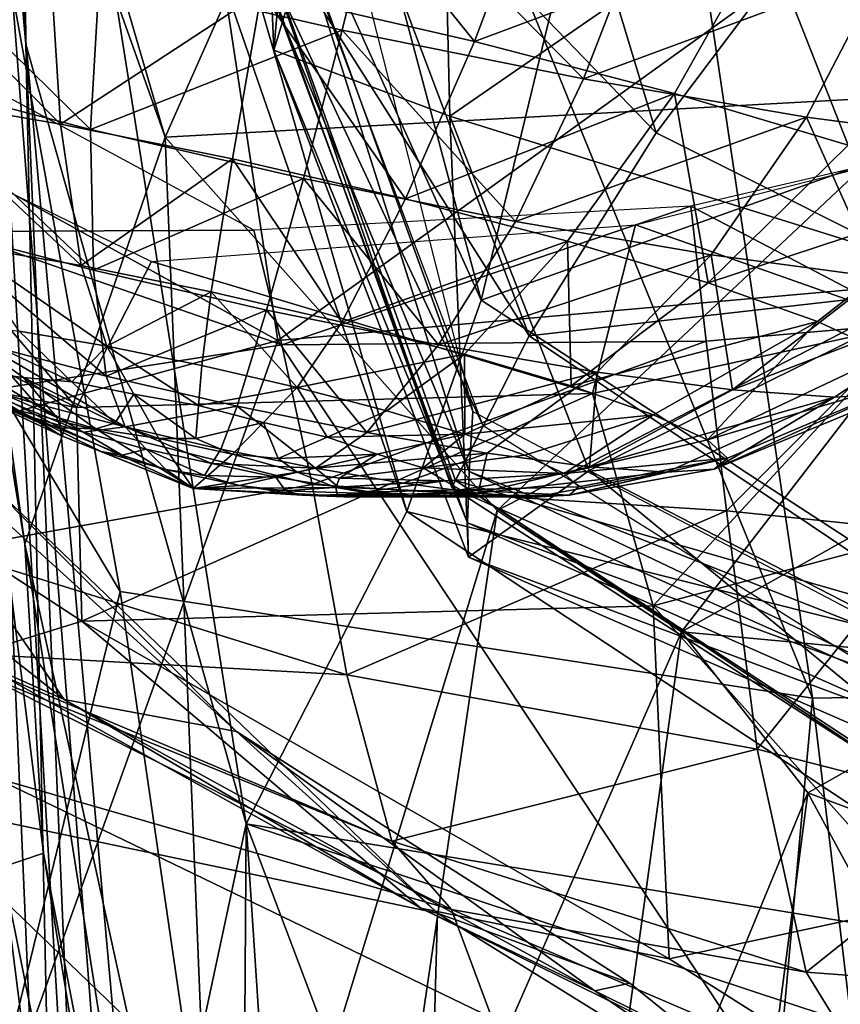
# Model space of a CAD drawing. Extents: x -76 to 76, y -20 to 79.
# Tile 43 of 175: x -0.807 to -0.645, y -16.235 to -16.04. Entities that reach past the tile are written whole.
import ezdxf

# ---------------------------------------------------------------- set-up
doc = ezdxf.new("R2010")
doc.units = 0

msp = doc.modelspace()

# ---------------------------------------------------------------- linework, layer by layer
for points in [[(-0.7469, -15.52391, 24.8726), (-0.51599, -15.39267, 24.76285), (-0.45873, -16.17086, 24.81964)], [(-0.7469, -15.52391, 24.8726), (-0.65011, -16.17427, 24.89931), (-0.88899, -15.58841, 24.98582)], [(-0.65011, -16.17427, 24.89931), (-0.7469, -15.52391, 24.8726), (-0.45873, -16.17086, 24.81964)], [(-0.78727, -16.15314, 25.00206), (-0.9032, -15.95912, 25.34684), (-0.88899, -15.58841, 24.98582)], [(-0.65011, -16.17427, 24.89931), (-0.78727, -16.15314, 25.00206), (-0.88899, -15.58841, 24.98582)], [(-0.85469, -15.84878, 26.23594), (-0.85186, -15.8121, 26.14213), (-0.7784, -16.06312, 26.12212)], [(-0.73015, -15.95437, 26.12617), (-0.7784, -16.06312, 26.12212), (-0.85186, -15.8121, 26.14213)], [(-0.93668, -16.00347, 27.45936), (-0.75604, -16.10341, 27.49942), (-0.79844, -15.82302, 27.59693)], [(-0.79844, -15.82302, 27.59693), (-0.75604, -16.10341, 27.49942), (-0.52668, -15.93844, 27.5619)], [(-0.85469, -15.84878, 26.23594), (-0.80619, -16.14378, 26.23448), (-0.84319, -15.87815, 26.32511)], [(-0.80619, -16.14378, 26.23448), (-0.85469, -15.84878, 26.23594), (-0.7784, -16.06312, 26.12212)], [(-0.806, -16.0447, 25.60252), (-0.81706, -15.87086, 25.63792), (-0.82043, -15.88359, 25.47896)], [(-0.81706, -15.87086, 25.63792), (-0.806, -16.0447, 25.60252), (-0.8071, -15.91585, 25.70599)], [(-0.84319, -15.87815, 26.32511), (-0.80246, -16.20494, 26.32857), (-0.81066, -16.2077, 26.34545)], [(-0.80619, -16.14378, 26.23448), (-0.80246, -16.20494, 26.32857), (-0.84319, -15.87815, 26.32511)], [(-0.84708, -15.88981, 25.65094), (-0.77123, -16.72078, 25.58959), (-0.82043, -15.88359, 25.47896)], [(-0.77123, -16.72078, 25.58959), (-0.73336, -16.85338, 25.43403), (-0.82043, -15.88359, 25.47896)], [(-0.74654, -16.83676, 25.42612), (-0.79851, -16.39516, 25.49855), (-0.82043, -15.88359, 25.47896)], [(-0.73336, -16.85338, 25.43403), (-0.74654, -16.83676, 25.42612), (-0.82043, -15.88359, 25.47896)], [(-0.806, -16.0447, 25.60252), (-0.82043, -15.88359, 25.47896), (-0.79851, -16.39516, 25.49855)], [(-0.77123, -16.72078, 25.58959), (-0.84708, -15.88981, 25.65094), (-0.82714, -16.58194, 25.75553)], [(-0.76431, -15.91364, 25.72457), (-0.79038, -15.92996, 25.74046), (-0.71579, -16.09542, 25.71151)], [(-0.76431, -15.91364, 25.72457), (-0.71579, -16.09542, 25.71151), (-0.69379, -16.0045, 25.65529)], [(-0.60473, -16.05605, 25.64913), (-0.6067, -15.91379, 25.58001), (-0.69379, -16.0045, 25.65529)], [(-0.79038, -15.92996, 25.74046), (-0.8071, -15.91585, 25.70599), (-0.73049, -16.13726, 25.7313)], [(-0.806, -16.0447, 25.60252), (-0.76235, -16.19915, 25.70991), (-0.8071, -15.91585, 25.70599)], [(-0.8071, -15.91585, 25.70599), (-0.76235, -16.19915, 25.70991), (-0.73049, -16.13726, 25.7313)], [(-0.75687, -16.04595, 25.80964), (-0.76192, -15.92379, 25.81217), (-0.75611, -16.03765, 25.74709)], [(-0.76192, -15.92379, 25.81217), (-0.75687, -16.04595, 25.80964), (-0.72481, -15.94108, 25.84599)], [(-0.79038, -15.92996, 25.74046), (-0.73049, -16.13726, 25.7313), (-0.71579, -16.09542, 25.71151)], [(-0.41378, -16.07314, 27.55335), (-0.52668, -15.93844, 27.5619), (-0.75604, -16.10341, 27.49942)], [(-0.75687, -16.04595, 25.80964), (-0.72195, -16.05897, 25.85171), (-0.72481, -15.94108, 25.84599)], [(-0.61451, -15.98479, 25.85337), (-0.72481, -15.94108, 25.84599), (-0.72195, -16.05897, 25.85171)], [(-0.62485, -16.05473, 26.11341), (-0.7784, -16.06312, 26.12212), (-0.73015, -15.95437, 26.12617)], [(-0.6185, -16.01476, 26.12802), (-0.62485, -16.05473, 26.11341), (-0.73015, -15.95437, 26.12617)], [(-0.9032, -15.95912, 25.34684), (-0.78727, -16.15314, 25.00206), (-0.84518, -16.39001, 25.38733)], [(-0.74734, -15.99357, 25.95254), (-0.7054, -15.98184, 25.93029), (-0.6811, -16.0623, 25.90592)], [(-0.7054, -15.98184, 25.93029), (-0.62962, -15.99396, 25.92022), (-0.6811, -16.0623, 25.90592)], [(-0.6182, -16.09139, 25.86284), (-0.61451, -15.98479, 25.85337), (-0.72195, -16.05897, 25.85171)], [(-0.74734, -15.99357, 25.95254), (-0.70626, -16.10249, 25.92105), (-0.76348, -16.01224, 26.00144)], [(-0.70626, -16.10249, 25.92105), (-0.74734, -15.99357, 25.95254), (-0.6811, -16.0623, 25.90592)], [(-0.62962, -15.99396, 25.92022), (-0.62023, -16.09272, 25.88235), (-0.6811, -16.0623, 25.90592)], [(-0.7528, -16.01944, 25.67486), (-0.74821, -15.99626, 25.59778), (-0.71744, -16.11751, 25.5867)], [(-0.75931, -16.03444, 26.75126), (-0.7528, -15.9999, 26.73161), (-0.71706, -16.04417, 26.75473)], [(-0.7528, -15.9999, 26.73161), (-0.70467, -16.01098, 26.73555), (-0.71706, -16.04417, 26.75473)], [(-0.93668, -16.00347, 27.45936), (-0.91387, -16.14631, 27.40606), (-0.75604, -16.10341, 27.49942)], [(-0.60473, -16.05605, 25.64913), (-0.69379, -16.0045, 25.65529), (-0.71579, -16.09542, 25.71151)], [(-0.74328, -16.04194, 27.10865), (-0.7356, -16.01089, 27.12797), (-0.79141, -16.03086, 27.1047)], [(-0.74328, -16.04194, 27.10865), (-0.69546, -16.05162, 27.09997), (-0.7356, -16.01089, 27.12797)], [(-0.69546, -16.05162, 27.09997), (-0.68377, -16.02138, 27.11855), (-0.7356, -16.01089, 27.12797)], [(-0.70467, -16.01098, 26.73555), (-0.65954, -16.02276, 26.75229), (-0.71706, -16.04417, 26.75473)], [(-0.76187, -16.02096, 26.09169), (-0.76348, -16.01224, 26.00144), (-0.72159, -16.13255, 26.08345)], [(-0.76348, -16.01224, 26.00144), (-0.72086, -16.13117, 25.98664), (-0.72159, -16.13255, 26.08345)], [(-0.70626, -16.10249, 25.92105), (-0.72086, -16.13117, 25.98664), (-0.76348, -16.01224, 26.00144)], [(-0.83055, -16.05519, 26.80063), (-0.84004, -16.01931, 26.77745), (-0.79911, -16.06056, 26.78557)], [(-0.84004, -16.01931, 26.77745), (-0.80127, -16.02595, 26.75889), (-0.79911, -16.06056, 26.78557)], [(-0.83653, -16.01908, 27.08797), (-0.8328, -16.05128, 27.06406), (-0.79319, -16.06161, 27.07876)], [(-0.79141, -16.03086, 27.1047), (-0.83653, -16.01908, 27.08797), (-0.79319, -16.06161, 27.07876)], [(-0.7528, -16.01944, 25.67486), (-0.71812, -16.12935, 25.6637), (-0.75611, -16.03765, 25.74709)], [(-0.71812, -16.12935, 25.6637), (-0.7528, -16.01944, 25.67486), (-0.71744, -16.11751, 25.5867)], [(-0.76187, -16.02096, 26.09169), (-0.72159, -16.13255, 26.08345), (-0.71539, -16.1203, 26.19588)], [(-0.75138, -16.02471, 26.2026), (-0.76187, -16.02096, 26.09169), (-0.71539, -16.1203, 26.19588)], [(-0.63589, -16.02957, 27.09563), (-0.68377, -16.02138, 27.11855), (-0.69546, -16.05162, 27.09997)], [(-0.65954, -16.02276, 26.75229), (-0.67745, -16.05451, 26.76942), (-0.71706, -16.04417, 26.75473)], [(-0.67745, -16.05451, 26.76942), (-0.65954, -16.02276, 26.75229), (-0.64304, -16.06474, 26.79398)], [(-0.65954, -16.02276, 26.75229), (-0.62035, -16.03441, 26.78027), (-0.64304, -16.06474, 26.79398)], [(-0.79911, -16.06056, 26.78557), (-0.80127, -16.02595, 26.75889), (-0.75931, -16.03444, 26.75126)], [(-0.74328, -16.04194, 27.10865), (-0.79141, -16.03086, 27.1047), (-0.79319, -16.06161, 27.07876)], [(-0.6513, -16.05917, 27.07881), (-0.63589, -16.02957, 27.09563), (-0.69546, -16.05162, 27.09997)], [(-0.6513, -16.05917, 27.07881), (-0.61361, -16.06416, 27.04704), (-0.63589, -16.02957, 27.09563)], [(-0.76506, -16.06745, 26.77939), (-0.79911, -16.06056, 26.78557), (-0.75931, -16.03444, 26.75126)], [(-0.76506, -16.06745, 26.77939), (-0.75931, -16.03444, 26.75126), (-0.73079, -16.07535, 26.7822)], [(-0.75931, -16.03444, 26.75126), (-0.71706, -16.04417, 26.75473), (-0.73079, -16.07535, 26.7822)], [(-0.75687, -16.04595, 25.80964), (-0.75611, -16.03765, 25.74709), (-0.7185, -16.13951, 25.73983)], [(-0.71812, -16.12935, 25.6637), (-0.7185, -16.13951, 25.73983), (-0.75611, -16.03765, 25.74709)], [(-0.75095, -16.07135, 27.08221), (-0.74328, -16.04194, 27.10865), (-0.79319, -16.06161, 27.07876)], [(-0.74328, -16.04194, 27.10865), (-0.75095, -16.07135, 27.08221), (-0.70898, -16.07984, 27.0746)], [(-0.69546, -16.05162, 27.09997), (-0.74328, -16.04194, 27.10865), (-0.70898, -16.07984, 27.0746)], [(-0.79336, -16.34426, 25.59435), (-0.806, -16.0447, 25.60252), (-0.79851, -16.39516, 25.49855)], [(-0.806, -16.0447, 25.60252), (-0.79336, -16.34426, 25.59435), (-0.76235, -16.19915, 25.70991)], [(-0.73079, -16.07535, 26.7822), (-0.71706, -16.04417, 26.75473), (-0.67745, -16.05451, 26.76942)], [(-0.75687, -16.04595, 25.80964), (-0.71828, -16.14634, 25.81421), (-0.72195, -16.05897, 25.85171)], [(-0.71828, -16.14634, 25.81421), (-0.75687, -16.04595, 25.80964), (-0.7185, -16.13951, 25.73983)], [(-0.82204, -16.04851, 26.84616), (-0.82009, -16.08182, 26.84964), (-0.76079, -16.08155, 26.85366)], [(-0.82468, -16.08111, 27.03312), (-0.79255, -16.0895, 27.04503), (-0.8328, -16.05128, 27.06406)], [(-0.79255, -16.0895, 27.04503), (-0.79319, -16.06161, 27.07876), (-0.8328, -16.05128, 27.06406)], [(-0.6513, -16.05917, 27.07881), (-0.69546, -16.05162, 27.09997), (-0.70898, -16.07984, 27.0746)], [(-0.71257, -16.13712, 26.10123), (-0.7784, -16.06312, 26.12212), (-0.62485, -16.05473, 26.11341)], [(-0.69866, -16.08373, 26.79411), (-0.73079, -16.07535, 26.7822), (-0.67745, -16.05451, 26.76942)], [(-0.62127, -16.09004, 26.10705), (-0.71257, -16.13712, 26.10123), (-0.62485, -16.05473, 26.11341)], [(-0.69866, -16.08373, 26.79411), (-0.67745, -16.05451, 26.76942), (-0.67076, -16.09203, 26.81404)], [(-0.67745, -16.05451, 26.76942), (-0.64304, -16.06474, 26.79398), (-0.67076, -16.09203, 26.81404)], [(-0.87018, -16.07979, 26.98907), (-0.84816, -16.05512, 26.99071), (-0.79594, -16.1167, 26.97319)], [(-0.84816, -16.05512, 26.99071), (-0.78108, -16.08776, 26.97451), (-0.79594, -16.1167, 26.97319)], [(-0.83055, -16.05519, 26.80063), (-0.79911, -16.06056, 26.78557), (-0.79502, -16.08859, 26.81435)], [(-0.81881, -16.08453, 26.82574), (-0.83055, -16.05519, 26.80063), (-0.79502, -16.08859, 26.81435)], [(-0.60153, -16.16973, 25.70063), (-0.60473, -16.05605, 25.64913), (-0.71579, -16.09542, 25.71151)], [(-0.79911, -16.06056, 26.78557), (-0.76506, -16.06745, 26.77939), (-0.79502, -16.08859, 26.81435)], [(-0.6182, -16.09139, 25.86284), (-0.72195, -16.05897, 25.85171), (-0.69434, -16.12918, 25.84934)], [(-0.71828, -16.14634, 25.81421), (-0.69434, -16.12918, 25.84934), (-0.72195, -16.05897, 25.85171)], [(-0.67021, -16.08647, 27.05603), (-0.6513, -16.05917, 27.07881), (-0.70898, -16.07984, 27.0746)], [(-0.6513, -16.05917, 27.07881), (-0.67021, -16.08647, 27.05603), (-0.63713, -16.09085, 27.02814)], [(-0.61361, -16.06416, 27.04704), (-0.6513, -16.05917, 27.07881), (-0.63713, -16.09085, 27.02814)], [(-0.75095, -16.07135, 27.08221), (-0.79319, -16.06161, 27.07876), (-0.79255, -16.0895, 27.04503)], [(-0.70626, -16.10249, 25.92105), (-0.6811, -16.0623, 25.90592), (-0.62023, -16.09272, 25.88235)], [(-0.80619, -16.14378, 26.23448), (-0.7784, -16.06312, 26.12212), (-0.76808, -16.31821, 26.12)], [(-0.76808, -16.31821, 26.12), (-0.7784, -16.06312, 26.12212), (-0.71257, -16.13712, 26.10123)], [(-0.68521, -16.08048, 26.93293), (-0.62733, -16.06594, 26.88886), (-0.62995, -16.10002, 26.89049)], [(-0.62995, -16.10002, 26.89049), (-0.62733, -16.06594, 26.88886), (-0.67421, -16.07683, 26.86516)], [(-0.67076, -16.09203, 26.81404), (-0.64304, -16.06474, 26.79398), (-0.61641, -16.07414, 26.82705)], [(-0.76506, -16.06745, 26.77939), (-0.76927, -16.0938, 26.80968), (-0.79502, -16.08859, 26.81435)], [(-0.76927, -16.0938, 26.80968), (-0.76506, -16.06745, 26.77939), (-0.74335, -16.09978, 26.8118)], [(-0.76506, -16.06745, 26.77939), (-0.73079, -16.07535, 26.7822), (-0.74335, -16.09978, 26.8118)], [(-0.75828, -16.09739, 27.04784), (-0.75095, -16.07135, 27.08221), (-0.79255, -16.0895, 27.04503)], [(-0.75828, -16.09739, 27.04784), (-0.72424, -16.10428, 27.04166), (-0.75095, -16.07135, 27.08221)], [(-0.72424, -16.10428, 27.04166), (-0.70898, -16.07984, 27.0746), (-0.75095, -16.07135, 27.08221)], [(-0.5835, -16.36333, 27.41173), (-0.41378, -16.07314, 27.55335), (-0.75604, -16.10341, 27.49942)], [(-0.64915, -16.09966, 26.84086), (-0.67076, -16.09203, 26.81404), (-0.61641, -16.07414, 26.82705)], [(-0.64915, -16.09966, 26.84086), (-0.61641, -16.07414, 26.82705), (-0.63508, -16.10614, 26.87256)], [(-0.73079, -16.07535, 26.7822), (-0.69866, -16.08373, 26.79411), (-0.74335, -16.09978, 26.8118)], [(-0.67421, -16.07683, 26.86516), (-0.76079, -16.08155, 26.85366), (-0.75526, -16.10427, 26.85565)], [(-0.67118, -16.10357, 26.86697), (-0.67421, -16.07683, 26.86516), (-0.75526, -16.10427, 26.85565)], [(-0.67118, -16.10357, 26.86697), (-0.62995, -16.10002, 26.89049), (-0.67421, -16.07683, 26.86516)], [(-0.87018, -16.07979, 26.98907), (-0.79594, -16.1167, 26.97319), (-0.88677, -16.09912, 26.99444)], [(-0.67021, -16.08647, 27.05603), (-0.70898, -16.07984, 27.0746), (-0.72424, -16.10428, 27.04166)], [(-0.82468, -16.08111, 27.03312), (-0.81437, -16.10414, 27.0016), (-0.79006, -16.11048, 27.01061)], [(-0.79255, -16.0895, 27.04503), (-0.82468, -16.08111, 27.03312), (-0.79006, -16.11048, 27.01061)], [(-0.82009, -16.08182, 26.84964), (-0.75526, -16.10427, 26.85565), (-0.76079, -16.08155, 26.85366)], [(-0.82009, -16.08182, 26.84964), (-0.81952, -16.11424, 26.85177), (-0.75526, -16.10427, 26.85565)], [(-0.68521, -16.08048, 26.93293), (-0.6937, -16.11392, 26.93312), (-0.78108, -16.08776, 26.97451)], [(-0.6937, -16.11392, 26.93312), (-0.68521, -16.08048, 26.93293), (-0.62995, -16.10002, 26.89049)], [(-0.69866, -16.08373, 26.79411), (-0.71904, -16.10612, 26.82082), (-0.74335, -16.09978, 26.8118)], [(-0.71904, -16.10612, 26.82082), (-0.69866, -16.08373, 26.79411), (-0.69793, -16.1124, 26.83589)], [(-0.69866, -16.08373, 26.79411), (-0.67076, -16.09203, 26.81404), (-0.69793, -16.1124, 26.83589)], [(-0.80731, -16.10159, 26.84757), (-0.81881, -16.08453, 26.82574), (-0.78994, -16.10456, 26.83926)], [(-0.81881, -16.08453, 26.82574), (-0.79502, -16.08859, 26.81435), (-0.78994, -16.10456, 26.83926)], [(-0.6937, -16.11392, 26.93312), (-0.79594, -16.1167, 26.97319), (-0.78108, -16.08776, 26.97451)], [(-0.69279, -16.10966, 27.0266), (-0.67021, -16.08647, 27.05603), (-0.72424, -16.10428, 27.04166)], [(-0.69279, -16.10966, 27.0266), (-0.66596, -16.11321, 27.00397), (-0.67021, -16.08647, 27.05603)], [(-0.66596, -16.11321, 27.00397), (-0.63713, -16.09085, 27.02814), (-0.67021, -16.08647, 27.05603)], [(-0.78994, -16.10456, 26.83926), (-0.79502, -16.08859, 26.81435), (-0.76927, -16.0938, 26.80968)], [(-0.75828, -16.09739, 27.04784), (-0.79255, -16.0895, 27.04503), (-0.79006, -16.11048, 27.01061)], [(-0.71257, -16.13712, 26.10123), (-0.62127, -16.09004, 26.10705), (-0.6761, -16.1611, 26.10978)], [(-0.62156, -16.16659, 25.86662), (-0.6182, -16.09139, 25.86284), (-0.69434, -16.12918, 25.84934)], [(-0.62127, -16.09004, 26.10705), (-0.61321, -16.12593, 26.11446), (-0.6761, -16.1611, 26.10978)], [(-0.61223, -16.0926, 26.99252), (-0.63713, -16.09085, 27.02814), (-0.66596, -16.11321, 27.00397)], [(-0.77113, -16.10837, 26.83584), (-0.78994, -16.10456, 26.83926), (-0.76927, -16.0938, 26.80968)], [(-0.77113, -16.10837, 26.83584), (-0.76927, -16.0938, 26.80968), (-0.7522, -16.11273, 26.83739)], [(-0.76927, -16.0938, 26.80968), (-0.74335, -16.09978, 26.8118), (-0.7522, -16.11273, 26.83739)], [(-0.62072, -16.16002, 25.90872), (-0.70626, -16.10249, 25.92105), (-0.62023, -16.09272, 25.88235)], [(-0.67076, -16.09203, 26.81404), (-0.64915, -16.09966, 26.84086), (-0.69793, -16.1124, 26.83589)], [(-0.64576, -16.11463, 26.97509), (-0.61223, -16.0926, 26.99252), (-0.66596, -16.11321, 27.00397)], [(-0.64576, -16.11463, 26.97509), (-0.63332, -16.11389, 26.94208), (-0.61223, -16.0926, 26.99252)], [(-0.60153, -16.16973, 25.70063), (-0.71579, -16.09542, 25.71151), (-0.73049, -16.13726, 25.7313)], [(-0.76414, -16.11645, 27.01274), (-0.75828, -16.09739, 27.04784), (-0.79006, -16.11048, 27.01061)], [(-0.75828, -16.09739, 27.04784), (-0.76414, -16.11645, 27.01274), (-0.73839, -16.12166, 27.00806)], [(-0.72424, -16.10428, 27.04166), (-0.75828, -16.09739, 27.04784), (-0.73839, -16.12166, 27.00806)], [(-0.79594, -16.1167, 26.97319), (-0.79492, -16.15904, 26.97282), (-0.88677, -16.09912, 26.99444)], [(-0.88677, -16.09912, 26.99444), (-0.79492, -16.15904, 26.97282), (-0.81757, -16.16603, 26.99902)], [(-0.80731, -16.10159, 26.84757), (-0.79688, -16.1116, 26.86607), (-0.82214, -16.09963, 26.86007)], [(-0.79688, -16.1116, 26.86607), (-0.80647, -16.11073, 26.87544), (-0.82214, -16.09963, 26.86007)], [(-0.82214, -16.09963, 26.86007), (-0.80647, -16.11073, 26.87544), (-0.81493, -16.1097, 26.88583)], [(-0.64915, -16.09966, 26.84086), (-0.68159, -16.11817, 26.85618), (-0.69793, -16.1124, 26.83589)], [(-0.68159, -16.11817, 26.85618), (-0.64915, -16.09966, 26.84086), (-0.67095, -16.12307, 26.88016)], [(-0.64915, -16.09966, 26.84086), (-0.63508, -16.10614, 26.87256), (-0.67095, -16.12307, 26.88016)], [(-0.80731, -16.10159, 26.84757), (-0.78994, -16.10456, 26.83926), (-0.79688, -16.1116, 26.86607)], [(-0.7522, -16.11273, 26.83739), (-0.74335, -16.09978, 26.8118), (-0.71904, -16.10612, 26.82082)], [(-0.6937, -16.11392, 26.93312), (-0.62995, -16.10002, 26.89049), (-0.68171, -16.15596, 26.9259)], [(-0.62995, -16.10002, 26.89049), (-0.62673, -16.14129, 26.88955), (-0.68171, -16.15596, 26.9259)], [(-0.67118, -16.10357, 26.86697), (-0.66713, -16.13714, 26.86786), (-0.62995, -16.10002, 26.89049)], [(-0.66713, -16.13714, 26.86786), (-0.62673, -16.14129, 26.88955), (-0.62995, -16.10002, 26.89049)], [(-0.91387, -16.14631, 27.40606), (-0.81271, -16.26102, 27.40054), (-0.75604, -16.10341, 27.49942)], [(-0.5835, -16.36333, 27.41173), (-0.75604, -16.10341, 27.49942), (-0.81271, -16.26102, 27.40054)], [(-0.67118, -16.10357, 26.86697), (-0.75526, -16.10427, 26.85565), (-0.74927, -16.13197, 26.85665)], [(-0.66713, -16.13714, 26.86786), (-0.67118, -16.10357, 26.86697), (-0.74927, -16.13197, 26.85665)], [(-0.70626, -16.10249, 25.92105), (-0.62072, -16.16002, 25.90872), (-0.72086, -16.13117, 25.98664)], [(-0.81952, -16.11424, 26.85177), (-0.74927, -16.13197, 26.85665), (-0.75526, -16.10427, 26.85565)], [(-0.80407, -16.11591, 26.97601), (-0.81437, -16.10414, 27.0016), (-0.81948, -16.11133, 26.965)], [(-0.80407, -16.11591, 26.97601), (-0.78632, -16.12055, 26.9826), (-0.81437, -16.10414, 27.0016)], [(-0.78632, -16.12055, 26.9826), (-0.79006, -16.11048, 27.01061), (-0.81437, -16.10414, 27.0016)], [(-0.78994, -16.10456, 26.83926), (-0.78458, -16.11408, 26.86128), (-0.79688, -16.1116, 26.86607)], [(-0.77113, -16.10837, 26.83584), (-0.77176, -16.11631, 26.85792), (-0.78994, -16.10456, 26.83926)], [(-0.77176, -16.11631, 26.85792), (-0.78458, -16.11408, 26.86128), (-0.78994, -16.10456, 26.83926)], [(-0.69279, -16.10966, 27.0266), (-0.72424, -16.10428, 27.04166), (-0.73839, -16.12166, 27.00806)], [(-0.73445, -16.11736, 26.84397), (-0.7522, -16.11273, 26.83739), (-0.71904, -16.10612, 26.82082)], [(-0.73445, -16.11736, 26.84397), (-0.71904, -16.10612, 26.82082), (-0.71903, -16.12194, 26.85497)], [(-0.71904, -16.10612, 26.82082), (-0.69793, -16.1124, 26.83589), (-0.71903, -16.12194, 26.85497)], [(-0.63508, -16.10614, 26.87256), (-0.62978, -16.11097, 26.9071), (-0.67095, -16.12307, 26.88016)], [(-0.84465, -16.10782, 27.07557), (-0.8807, -16.10945, 27.04249), (-0.79839, -16.17453, 27.01975)], [(-0.81757, -16.16603, 26.99902), (-0.79839, -16.17453, 27.01975), (-0.8807, -16.10945, 27.04249)], [(-0.84465, -16.10782, 27.07557), (-0.76422, -16.18087, 27.04752), (-0.81713, -16.12784, 27.09787)], [(-0.76422, -16.18087, 27.04752), (-0.84465, -16.10782, 27.07557), (-0.79839, -16.17453, 27.01975)], [(-0.77113, -16.10837, 26.83584), (-0.7522, -16.11273, 26.83739), (-0.77176, -16.11631, 26.85792)], [(-0.80382, -16.11947, 26.91055), (-0.82106, -16.1111, 26.91191), (-0.81873, -16.11047, 26.8987)], [(-0.82106, -16.1111, 26.91191), (-0.80382, -16.11947, 26.91055), (-0.81808, -16.11339, 26.92482)], [(-0.80407, -16.11591, 26.97601), (-0.81948, -16.11133, 26.965), (-0.79463, -16.12155, 26.95526)], [(-0.81363, -16.11544, 26.93733), (-0.80467, -16.11869, 26.9468), (-0.81948, -16.11133, 26.965)], [(-0.81948, -16.11133, 26.965), (-0.80467, -16.11869, 26.9468), (-0.79463, -16.12155, 26.95526)], [(-0.81493, -16.1097, 26.88583), (-0.7999, -16.11858, 26.89385), (-0.81873, -16.11047, 26.8987)], [(-0.7999, -16.11858, 26.89385), (-0.7991, -16.12074, 26.90276), (-0.81873, -16.11047, 26.8987)], [(-0.7991, -16.12074, 26.90276), (-0.80382, -16.11947, 26.91055), (-0.81873, -16.11047, 26.8987)], [(-0.7999, -16.11858, 26.89385), (-0.81493, -16.1097, 26.88583), (-0.80647, -16.11073, 26.87544)], [(-0.78835, -16.1198, 26.88121), (-0.79212, -16.12089, 26.88953), (-0.80647, -16.11073, 26.87544)], [(-0.79688, -16.1116, 26.86607), (-0.78835, -16.1198, 26.88121), (-0.80647, -16.11073, 26.87544)], [(-0.79212, -16.12089, 26.88953), (-0.7999, -16.11858, 26.89385), (-0.80647, -16.11073, 26.87544)], [(-0.76414, -16.11645, 27.01274), (-0.79006, -16.11048, 27.01061), (-0.78632, -16.12055, 26.9826)], [(-0.7146, -16.12573, 26.99668), (-0.69279, -16.10966, 27.0266), (-0.73839, -16.12166, 27.00806)], [(-0.69279, -16.10966, 27.0266), (-0.7146, -16.12573, 26.99668), (-0.6943, -16.12842, 26.97956)], [(-0.66596, -16.11321, 27.00397), (-0.69279, -16.10966, 27.0266), (-0.6943, -16.12842, 26.97956)], [(-0.62978, -16.11097, 26.9071), (-0.66694, -16.12672, 26.90628), (-0.67095, -16.12307, 26.88016)], [(-0.62978, -16.11097, 26.9071), (-0.63332, -16.11389, 26.94208), (-0.66962, -16.12893, 26.93274)], [(-0.66694, -16.12672, 26.90628), (-0.62978, -16.11097, 26.9071), (-0.66962, -16.12893, 26.93274)], [(-0.78835, -16.1198, 26.88121), (-0.79688, -16.1116, 26.86607), (-0.78458, -16.11408, 26.86128)], [(-0.7522, -16.11273, 26.83739), (-0.75891, -16.11964, 26.86002), (-0.77176, -16.11631, 26.85792)], [(-0.74628, -16.12255, 26.86357), (-0.75891, -16.11964, 26.86002), (-0.7522, -16.11273, 26.83739)], [(-0.73445, -16.11736, 26.84397), (-0.74628, -16.12255, 26.86357), (-0.7522, -16.11273, 26.83739)], [(-0.71903, -16.12194, 26.85497), (-0.69793, -16.1124, 26.83589), (-0.68159, -16.11817, 26.85618)], [(-0.64576, -16.11463, 26.97509), (-0.66596, -16.11321, 27.00397), (-0.6943, -16.12842, 26.97956)], [(-0.81952, -16.11424, 26.85177), (-0.82171, -16.14486, 26.85122), (-0.74927, -16.13197, 26.85665)], [(-0.80382, -16.11947, 26.91055), (-0.79872, -16.1224, 26.91762), (-0.81808, -16.11339, 26.92482)], [(-0.79907, -16.12225, 26.92681), (-0.81363, -16.11544, 26.93733), (-0.81808, -16.11339, 26.92482)], [(-0.79872, -16.1224, 26.91762), (-0.79907, -16.12225, 26.92681), (-0.81808, -16.11339, 26.92482)], [(-0.79594, -16.1167, 26.97319), (-0.6937, -16.11392, 26.93312), (-0.79492, -16.15904, 26.97282)], [(-0.6937, -16.11392, 26.93312), (-0.68171, -16.15596, 26.9259), (-0.79492, -16.15904, 26.97282)], [(-0.77966, -16.1228, 26.88147), (-0.78835, -16.1198, 26.88121), (-0.78458, -16.11408, 26.86128)], [(-0.77227, -16.12281, 26.87599), (-0.77966, -16.1228, 26.88147), (-0.78458, -16.11408, 26.86128)], [(-0.77176, -16.11631, 26.85792), (-0.77227, -16.12281, 26.87599), (-0.78458, -16.11408, 26.86128)], [(-0.67902, -16.12949, 26.95771), (-0.64576, -16.11463, 26.97509), (-0.6943, -16.12842, 26.97956)], [(-0.64576, -16.11463, 26.97509), (-0.67902, -16.12949, 26.95771), (-0.66962, -16.12893, 26.93274)], [(-0.63332, -16.11389, 26.94208), (-0.64576, -16.11463, 26.97509), (-0.66962, -16.12893, 26.93274)], [(-0.81363, -16.11544, 26.93733), (-0.79907, -16.12225, 26.92681), (-0.80467, -16.11869, 26.9468)], [(-0.80407, -16.11591, 26.97601), (-0.79463, -16.12155, 26.95526), (-0.78632, -16.12055, 26.9826)], [(-0.76738, -16.12491, 26.98415), (-0.76414, -16.11645, 27.01274), (-0.78632, -16.12055, 26.9826)], [(-0.77227, -16.12281, 26.87599), (-0.77176, -16.11631, 26.85792), (-0.75891, -16.11964, 26.86002)], [(-0.76738, -16.12491, 26.98415), (-0.74858, -16.12871, 26.98073), (-0.76414, -16.11645, 27.01274)], [(-0.74858, -16.12871, 26.98073), (-0.73839, -16.12166, 27.00806), (-0.76414, -16.11645, 27.01274)], [(-0.79907, -16.12225, 26.92681), (-0.79109, -16.12542, 26.93013), (-0.80467, -16.11869, 26.9468)], [(-0.78691, -16.12616, 26.93829), (-0.79463, -16.12155, 26.95526), (-0.80467, -16.11869, 26.9468)], [(-0.79109, -16.12542, 26.93013), (-0.78691, -16.12616, 26.93829), (-0.80467, -16.11869, 26.9468)], [(-0.7999, -16.11858, 26.89385), (-0.79212, -16.12089, 26.88953), (-0.7991, -16.12074, 26.90276)], [(-0.73445, -16.11736, 26.84397), (-0.71903, -16.12194, 26.85497), (-0.74628, -16.12255, 26.86357)], [(-0.70709, -16.12616, 26.8698), (-0.71903, -16.12194, 26.85497), (-0.68159, -16.11817, 26.85618)], [(-0.71812, -16.12935, 25.6637), (-0.71744, -16.11751, 25.5867), (-0.6248, -16.16607, 25.58252)], [(-0.70709, -16.12616, 26.8698), (-0.68159, -16.11817, 26.85618), (-0.69932, -16.12973, 26.88731)], [(-0.68159, -16.11817, 26.85618), (-0.67095, -16.12307, 26.88016), (-0.69932, -16.12973, 26.88731)], [(-0.80382, -16.11947, 26.91055), (-0.7991, -16.12074, 26.90276), (-0.79872, -16.1224, 26.91762)], [(-0.79212, -16.12089, 26.88953), (-0.77282, -16.13272, 26.90829), (-0.7991, -16.12074, 26.90276)], [(-0.7991, -16.12074, 26.90276), (-0.77282, -16.13272, 26.90829), (-0.79872, -16.1224, 26.91762)], [(-0.79463, -16.12155, 26.95526), (-0.78211, -16.12496, 26.95877), (-0.78632, -16.12055, 26.9826)], [(-0.78835, -16.1198, 26.88121), (-0.77966, -16.1228, 26.88147), (-0.79212, -16.12089, 26.88953)], [(-0.77966, -16.1228, 26.88147), (-0.77282, -16.13272, 26.90829), (-0.79212, -16.12089, 26.88953)], [(-0.76738, -16.12491, 26.98415), (-0.78632, -16.12055, 26.9826), (-0.76916, -16.12779, 26.96092)], [(-0.78632, -16.12055, 26.9826), (-0.78211, -16.12496, 26.95877), (-0.76916, -16.12779, 26.96092)], [(-0.76506, -16.12595, 26.88075), (-0.77227, -16.12281, 26.87599), (-0.75891, -16.11964, 26.86002)], [(-0.75597, -16.1268, 26.87961), (-0.76506, -16.12595, 26.88075), (-0.75891, -16.11964, 26.86002)], [(-0.74628, -16.12255, 26.86357), (-0.75597, -16.1268, 26.87961), (-0.75891, -16.11964, 26.86002)], [(-0.6335, -16.17161, 26.1932), (-0.71539, -16.1203, 26.19588), (-0.72159, -16.13255, 26.08345)], [(-0.79907, -16.12225, 26.92681), (-0.79872, -16.1224, 26.91762), (-0.79109, -16.12542, 26.93013)], [(-0.79872, -16.1224, 26.91762), (-0.77282, -16.13272, 26.90829), (-0.79109, -16.12542, 26.93013)], [(-0.79463, -16.12155, 26.95526), (-0.78691, -16.12616, 26.93829), (-0.78211, -16.12496, 26.95877)], [(-0.77227, -16.12281, 26.87599), (-0.76506, -16.12595, 26.88075), (-0.77966, -16.1228, 26.88147)], [(-0.76506, -16.12595, 26.88075), (-0.77282, -16.13272, 26.90829), (-0.77966, -16.1228, 26.88147)], [(-0.75597, -16.1268, 26.87961), (-0.74628, -16.12255, 26.86357), (-0.73635, -16.12591, 26.87198)], [(-0.7146, -16.12573, 26.99668), (-0.73839, -16.12166, 27.00806), (-0.74858, -16.12871, 26.98073)], [(-0.71903, -16.12194, 26.85497), (-0.73635, -16.12591, 26.87198), (-0.74628, -16.12255, 26.86357)], [(-0.72729, -16.12866, 26.8815), (-0.73635, -16.12591, 26.87198), (-0.71903, -16.12194, 26.85497)], [(-0.70709, -16.12616, 26.8698), (-0.72729, -16.12866, 26.8815), (-0.71903, -16.12194, 26.85497)], [(-0.69932, -16.12973, 26.88731), (-0.67095, -16.12307, 26.88016), (-0.66694, -16.12672, 26.90628)], [(-0.78691, -16.12616, 26.93829), (-0.77826, -16.12898, 26.93694), (-0.78211, -16.12496, 26.95877)], [(-0.77061, -16.13016, 26.94191), (-0.76916, -16.12779, 26.96092), (-0.78211, -16.12496, 26.95877)], [(-0.77826, -16.12898, 26.93694), (-0.77061, -16.13016, 26.94191), (-0.78211, -16.12496, 26.95877)], [(-0.76738, -16.12491, 26.98415), (-0.76916, -16.12779, 26.96092), (-0.74858, -16.12871, 26.98073)], [(-0.78691, -16.12616, 26.93829), (-0.79109, -16.12542, 26.93013), (-0.77826, -16.12898, 26.93694)], [(-0.79109, -16.12542, 26.93013), (-0.77282, -16.13272, 26.90829), (-0.77826, -16.12898, 26.93694)], [(-0.75222, -16.12952, 26.88755), (-0.77282, -16.13272, 26.90829), (-0.76506, -16.12595, 26.88075)], [(-0.75597, -16.1268, 26.87961), (-0.75222, -16.12952, 26.88755), (-0.76506, -16.12595, 26.88075)], [(-0.75222, -16.12952, 26.88755), (-0.75597, -16.1268, 26.87961), (-0.73635, -16.12591, 26.87198)], [(-0.74381, -16.13071, 26.89108), (-0.75222, -16.12952, 26.88755), (-0.73635, -16.12591, 26.87198)], [(-0.7312, -16.13168, 26.97241), (-0.7146, -16.12573, 26.99668), (-0.74858, -16.12871, 26.98073)], [(-0.72729, -16.12866, 26.8815), (-0.74381, -16.13071, 26.89108), (-0.73635, -16.12591, 26.87198)], [(-0.7312, -16.13168, 26.97241), (-0.71638, -16.13364, 26.95991), (-0.7146, -16.12573, 26.99668)], [(-0.70709, -16.12616, 26.8698), (-0.69932, -16.12973, 26.88731), (-0.72729, -16.12866, 26.8815)], [(-0.71638, -16.13364, 26.95991), (-0.6943, -16.12842, 26.97956), (-0.7146, -16.12573, 26.99668)], [(-0.69639, -16.13241, 26.90639), (-0.69932, -16.12973, 26.88731), (-0.66694, -16.12672, 26.90628)], [(-0.69639, -16.13241, 26.90639), (-0.66694, -16.12672, 26.90628), (-0.69835, -16.13402, 26.92571)], [(-0.66694, -16.12672, 26.90628), (-0.66962, -16.12893, 26.93274), (-0.69835, -16.13402, 26.92571)], [(-0.61321, -16.12593, 26.11446), (-0.60616, -16.16762, 26.14107), (-0.6761, -16.1611, 26.10978)], [(-0.83092, -16.19445, 27.09421), (-0.81713, -16.12784, 27.09787), (-0.72441, -16.21681, 27.05368)], [(-0.76422, -16.18087, 27.04752), (-0.72441, -16.21681, 27.05368), (-0.81713, -16.12784, 27.09787)], [(-0.77061, -16.13016, 26.94191), (-0.77826, -16.12898, 26.93694), (-0.76366, -16.13214, 26.93622)], [(-0.77826, -16.12898, 26.93694), (-0.77282, -16.13272, 26.90829), (-0.76366, -16.13214, 26.93622)], [(-0.76916, -16.12779, 26.96092), (-0.77061, -16.13016, 26.94191), (-0.75645, -16.13051, 26.9575)], [(-0.76916, -16.12779, 26.96092), (-0.75645, -16.13051, 26.9575), (-0.74858, -16.12871, 26.98073)], [(-0.74858, -16.12871, 26.98073), (-0.75645, -16.13051, 26.9575), (-0.74403, -16.1325, 26.95276)], [(-0.7312, -16.13168, 26.97241), (-0.74858, -16.12871, 26.98073), (-0.74403, -16.1325, 26.95276)], [(-0.74381, -16.13071, 26.89108), (-0.72729, -16.12866, 26.8815), (-0.72295, -16.1312, 26.89396)], [(-0.69932, -16.12973, 26.88731), (-0.72295, -16.1312, 26.89396), (-0.72729, -16.12866, 26.8815)], [(-0.67902, -16.12949, 26.95771), (-0.6943, -16.12842, 26.97956), (-0.71638, -16.13364, 26.95991)], [(-0.69835, -16.13402, 26.92571), (-0.66962, -16.12893, 26.93274), (-0.67902, -16.12949, 26.95771)], [(-0.74459, -16.13253, 26.90007), (-0.77282, -16.13272, 26.90829), (-0.75222, -16.12952, 26.88755)], [(-0.77061, -16.13016, 26.94191), (-0.76366, -16.13214, 26.93622), (-0.75645, -16.13051, 26.9575)], [(-0.76366, -16.13214, 26.93622), (-0.75453, -16.13317, 26.93669), (-0.75645, -16.13051, 26.9575)], [(-0.75453, -16.13317, 26.93669), (-0.74403, -16.1325, 26.95276), (-0.75645, -16.13051, 26.9575)], [(-0.74381, -16.13071, 26.89108), (-0.74459, -16.13253, 26.90007), (-0.75222, -16.12952, 26.88755)], [(-0.74459, -16.13253, 26.90007), (-0.74381, -16.13071, 26.89108), (-0.72295, -16.1312, 26.89396)], [(-0.71986, -16.133, 26.90692), (-0.72295, -16.1312, 26.89396), (-0.69932, -16.12973, 26.88731)], [(-0.69639, -16.13241, 26.90639), (-0.71986, -16.133, 26.90692), (-0.69932, -16.12973, 26.88731)], [(-0.71812, -16.12935, 25.6637), (-0.62417, -16.17411, 25.6595), (-0.7185, -16.13951, 25.73983)], [(-0.71828, -16.14634, 25.81421), (-0.62303, -16.18785, 25.81525), (-0.69434, -16.12918, 25.84934)], [(-0.62417, -16.17411, 25.6595), (-0.71812, -16.12935, 25.6637), (-0.6248, -16.16607, 25.58252)], [(-0.70522, -16.13443, 26.94395), (-0.67902, -16.12949, 26.95771), (-0.71638, -16.13364, 26.95991)], [(-0.70522, -16.13443, 26.94395), (-0.69835, -16.13402, 26.92571), (-0.67902, -16.12949, 26.95771)], [(-0.62303, -16.18785, 25.81525), (-0.62156, -16.16659, 25.86662), (-0.69434, -16.12918, 25.84934)], [(-0.82171, -16.14486, 26.85122), (-0.74236, -16.16964, 26.85569), (-0.74927, -16.13197, 26.85665)], [(-0.76366, -16.13214, 26.93622), (-0.77282, -16.13272, 26.90829), (-0.7512, -16.13405, 26.92816)], [(-0.74422, -16.13419, 26.91493), (-0.77282, -16.13272, 26.90829), (-0.74459, -16.13253, 26.90007)], [(-0.7512, -16.13405, 26.92816), (-0.77282, -16.13272, 26.90829), (-0.74422, -16.13419, 26.91493)], [(-0.75453, -16.13317, 26.93669), (-0.76366, -16.13214, 26.93622), (-0.7512, -16.13405, 26.92816)], [(-0.74403, -16.1325, 26.95276), (-0.75453, -16.13317, 26.93669), (-0.73455, -16.13387, 26.94334)], [(-0.66713, -16.13714, 26.86786), (-0.74927, -16.13197, 26.85665), (-0.74236, -16.16964, 26.85569)], [(-0.73906, -16.13349, 26.90735), (-0.74459, -16.13253, 26.90007), (-0.72295, -16.1312, 26.89396)], [(-0.73906, -16.13349, 26.90735), (-0.74422, -16.13419, 26.91493), (-0.74459, -16.13253, 26.90007)], [(-0.7312, -16.13168, 26.97241), (-0.74403, -16.1325, 26.95276), (-0.71638, -16.13364, 26.95991)], [(-0.74403, -16.1325, 26.95276), (-0.73455, -16.13387, 26.94334), (-0.71638, -16.13364, 26.95991)], [(-0.71986, -16.133, 26.90692), (-0.73906, -16.13349, 26.90735), (-0.72295, -16.1312, 26.89396)], [(-0.62982, -16.19159, 26.08021), (-0.72159, -16.13255, 26.08345), (-0.72086, -16.13117, 25.98664)], [(-0.62982, -16.19159, 26.08021), (-0.6335, -16.17161, 26.1932), (-0.72159, -16.13255, 26.08345)], [(-0.62072, -16.16002, 25.90872), (-0.62571, -16.19369, 25.98085), (-0.72086, -16.13117, 25.98664)], [(-0.62571, -16.19369, 25.98085), (-0.62982, -16.19159, 26.08021), (-0.72086, -16.13117, 25.98664)], [(-0.69639, -16.13241, 26.90639), (-0.69835, -16.13402, 26.92571), (-0.71986, -16.133, 26.90692)], [(-0.75453, -16.13317, 26.93669), (-0.7512, -16.13405, 26.92816), (-0.73455, -16.13387, 26.94334)], [(-0.7512, -16.13405, 26.92816), (-0.74298, -16.13439, 26.92404), (-0.73455, -16.13387, 26.94334)], [(-0.74298, -16.13439, 26.92404), (-0.7512, -16.13405, 26.92816), (-0.74422, -16.13419, 26.91493)], [(-0.74422, -16.13419, 26.91493), (-0.73906, -16.13349, 26.90735), (-0.72229, -16.13412, 26.92009)], [(-0.74298, -16.13439, 26.92404), (-0.74422, -16.13419, 26.91493), (-0.72229, -16.13412, 26.92009)], [(-0.74298, -16.13439, 26.92404), (-0.72599, -16.13441, 26.933), (-0.73455, -16.13387, 26.94334)], [(-0.72599, -16.13441, 26.933), (-0.74298, -16.13439, 26.92404), (-0.72229, -16.13412, 26.92009)], [(-0.73906, -16.13349, 26.90735), (-0.71986, -16.133, 26.90692), (-0.72229, -16.13412, 26.92009)], [(-0.71638, -16.13364, 26.95991), (-0.73455, -16.13387, 26.94334), (-0.72599, -16.13441, 26.933)], [(-0.70522, -16.13443, 26.94395), (-0.71638, -16.13364, 26.95991), (-0.72599, -16.13441, 26.933)], [(-0.70522, -16.13443, 26.94395), (-0.72599, -16.13441, 26.933), (-0.69835, -16.13402, 26.92571)], [(-0.72599, -16.13441, 26.933), (-0.72229, -16.13412, 26.92009), (-0.69835, -16.13402, 26.92571)], [(-0.69835, -16.13402, 26.92571), (-0.72229, -16.13412, 26.92009), (-0.71986, -16.133, 26.90692)], [(-0.73637, -16.29879, 26.0839), (-0.76808, -16.31821, 26.12), (-0.71257, -16.13712, 26.10123)], [(-0.59585, -16.22627, 25.71689), (-0.73049, -16.13726, 25.7313), (-0.76235, -16.19915, 25.70991)], [(-0.66105, -16.18439, 26.86692), (-0.66713, -16.13714, 26.86786), (-0.74236, -16.16964, 26.85569)], [(-0.73637, -16.29879, 26.0839), (-0.71257, -16.13712, 26.10123), (-0.6761, -16.1611, 26.10978)], [(-0.59585, -16.22627, 25.71689), (-0.60153, -16.16973, 25.70063), (-0.73049, -16.13726, 25.7313)], [(-0.66713, -16.13714, 26.86786), (-0.66105, -16.18439, 26.86692), (-0.62673, -16.14129, 26.88955)], [(-0.62417, -16.17411, 25.6595), (-0.62357, -16.18156, 25.73693), (-0.7185, -16.13951, 25.73983)], [(-0.71828, -16.14634, 25.81421), (-0.7185, -16.13951, 25.73983), (-0.62357, -16.18156, 25.73693)], [(-0.62876, -16.21519, 26.90391), (-0.68171, -16.15596, 26.9259), (-0.62673, -16.14129, 26.88955)], [(-0.66105, -16.18439, 26.86692), (-0.61183, -16.19696, 26.88347), (-0.62673, -16.14129, 26.88955)], [(-0.76921, -16.37812, 26.2085), (-0.80619, -16.14378, 26.23448), (-0.76808, -16.31821, 26.12)], [(-0.80619, -16.14378, 26.23448), (-0.76921, -16.37812, 26.2085), (-0.80246, -16.20494, 26.32857)], [(-0.82171, -16.14486, 26.85122), (-0.82172, -16.16523, 26.84299), (-0.74236, -16.16964, 26.85569)], [(-0.62303, -16.18785, 25.81525), (-0.71828, -16.14634, 25.81421), (-0.62357, -16.18156, 25.73693)], [(-0.78727, -16.15314, 25.00206), (-0.70142, -16.74158, 25.07288), (-0.84518, -16.39001, 25.38733)], [(-0.78727, -16.15314, 25.00206), (-0.65011, -16.17427, 24.89931), (-0.70142, -16.74158, 25.07288)], [(-0.67851, -16.22589, 26.92984), (-0.79492, -16.15904, 26.97282), (-0.68171, -16.15596, 26.9259)], [(-0.62876, -16.21519, 26.90391), (-0.67851, -16.22589, 26.92984), (-0.68171, -16.15596, 26.9259)], [(-0.72773, -16.21587, 26.96286), (-0.81757, -16.16603, 26.99902), (-0.79492, -16.15904, 26.97282)], [(-0.67851, -16.22589, 26.92984), (-0.72773, -16.21587, 26.96286), (-0.79492, -16.15904, 26.97282)], [(-0.69506, -16.29935, 26.0948), (-0.73637, -16.29879, 26.0839), (-0.6761, -16.1611, 26.10978)], [(-0.69506, -16.29935, 26.0948), (-0.6761, -16.1611, 26.10978), (-0.65101, -16.19299, 26.13817)], [(-0.60616, -16.16762, 26.14107), (-0.65101, -16.19299, 26.13817), (-0.6761, -16.1611, 26.10978)], [(-0.82172, -16.16523, 26.84299), (-0.73349, -16.20258, 26.8484), (-0.74236, -16.16964, 26.85569)], [(-0.82172, -16.16523, 26.84299), (-0.81461, -16.16953, 26.81221), (-0.73349, -16.20258, 26.8484)], [(-0.81757, -16.16603, 26.99902), (-0.72773, -16.21587, 26.96286), (-0.79839, -16.17453, 27.01975)], [(-0.60616, -16.16762, 26.14107), (-0.59961, -16.21222, 26.17727), (-0.65101, -16.19299, 26.13817)], [(-0.81461, -16.16953, 26.81221), (-0.81224, -16.18999, 26.7731), (-0.72162, -16.21609, 26.83041)], [(-0.81461, -16.16953, 26.81221), (-0.72162, -16.21609, 26.83041), (-0.73349, -16.20258, 26.8484)], [(-0.66105, -16.18439, 26.86692), (-0.74236, -16.16964, 26.85569), (-0.73349, -16.20258, 26.8484)], [(-0.65011, -16.17427, 24.89931), (-0.45873, -16.17086, 24.81964), (-0.57462, -16.80374, 24.95977)], [(-0.72773, -16.21587, 26.96286), (-0.69322, -16.2322, 26.96601), (-0.79839, -16.17453, 27.01975)], [(-0.76422, -16.18087, 27.04752), (-0.79839, -16.17453, 27.01975), (-0.69322, -16.2322, 26.96601)], [(-0.65011, -16.17427, 24.89931), (-0.57462, -16.80374, 24.95977), (-0.70142, -16.74158, 25.07288)], [(-0.80148, -16.41887, 26.29795), (-0.81086, -16.38539, 26.24048), (-0.82285, -16.17653, 26.30972)], [(-0.80148, -16.41887, 26.29795), (-0.82285, -16.17653, 26.30972), (-0.81066, -16.2077, 26.34545)], [(-0.68634, -16.2307, 26.99593), (-0.76422, -16.18087, 27.04752), (-0.69322, -16.2322, 26.96601)], [(-0.76422, -16.18087, 27.04752), (-0.68634, -16.2307, 26.99593), (-0.72441, -16.21681, 27.05368)], [(-0.65136, -16.22851, 26.86169), (-0.66105, -16.18439, 26.86692), (-0.73349, -16.20258, 26.8484)], [(-0.66105, -16.18439, 26.86692), (-0.65136, -16.22851, 26.86169), (-0.61183, -16.19696, 26.88347)], [(-0.81224, -16.18999, 26.7731), (-0.8265, -16.25954, 26.73729), (-0.71367, -16.23758, 26.80951)], [(-0.81224, -16.18999, 26.7731), (-0.71367, -16.23758, 26.80951), (-0.72162, -16.21609, 26.83041)], [(-0.66514, -16.30055, 26.12893), (-0.69506, -16.29935, 26.0948), (-0.65101, -16.19299, 26.13817)], [(-0.66514, -16.30055, 26.12893), (-0.65101, -16.19299, 26.13817), (-0.6316, -16.22882, 26.17649)], [(-0.59961, -16.21222, 26.17727), (-0.6316, -16.22882, 26.17649), (-0.65101, -16.19299, 26.13817)], [(-0.83092, -16.19445, 27.09421), (-0.72661, -16.29501, 27.04127), (-0.87173, -16.24672, 27.11525)], [(-0.72661, -16.29501, 27.04127), (-0.83092, -16.19445, 27.09421), (-0.72441, -16.21681, 27.05368)], [(-0.65136, -16.22851, 26.86169), (-0.61138, -16.23151, 26.87364), (-0.61183, -16.19696, 26.88347)], [(-0.79336, -16.34426, 25.59435), (-0.76404, -16.45121, 25.66889), (-0.76235, -16.19915, 25.70991)], [(-0.76404, -16.45121, 25.66889), (-0.74352, -16.48516, 25.69716), (-0.76235, -16.19915, 25.70991)], [(-0.74352, -16.48516, 25.69716), (-0.71993, -16.31141, 25.71526), (-0.76235, -16.19915, 25.70991)], [(-0.59362, -16.25484, 25.7174), (-0.59585, -16.22627, 25.71689), (-0.76235, -16.19915, 25.70991)], [(-0.59362, -16.25484, 25.7174), (-0.76235, -16.19915, 25.70991), (-0.71993, -16.31141, 25.71526)], [(-0.65136, -16.22851, 26.86169), (-0.73349, -16.20258, 26.8484), (-0.72162, -16.21609, 26.83041)], [(-0.81066, -16.2077, 26.34545), (-0.80246, -16.20494, 26.32857), (-0.76509, -16.43484, 26.29455)], [(-0.76921, -16.37812, 26.2085), (-0.76509, -16.43484, 26.29455), (-0.80246, -16.20494, 26.32857)], [(-0.78104, -16.44177, 26.32211), (-0.81066, -16.2077, 26.34545), (-0.76509, -16.43484, 26.29455)], [(-0.78104, -16.44177, 26.32211), (-0.80148, -16.41887, 26.29795), (-0.81066, -16.2077, 26.34545)], [(-0.72773, -16.21587, 26.96286), (-0.67851, -16.22589, 26.92984), (-0.57856, -16.28913, 26.88868)], [(-0.69322, -16.2322, 26.96601), (-0.72773, -16.21587, 26.96286), (-0.57856, -16.28913, 26.88868)], [(-0.6365, -16.25271, 26.84971), (-0.65136, -16.22851, 26.86169), (-0.72162, -16.21609, 26.83041)], [(-0.6365, -16.25271, 26.84971), (-0.72162, -16.21609, 26.83041), (-0.71367, -16.23758, 26.80951)], [(-0.67851, -16.22589, 26.92984), (-0.62876, -16.21519, 26.90391), (-0.57856, -16.28913, 26.88868)], [(-0.72661, -16.29501, 27.04127), (-0.72441, -16.21681, 27.05368), (-0.6348, -16.27233, 26.97667)], [(-0.68634, -16.2307, 26.99593), (-0.6348, -16.27233, 26.97667), (-0.72441, -16.21681, 27.05368)], [(-0.64091, -16.30206, 26.17466), (-0.66514, -16.30055, 26.12893), (-0.6316, -16.22882, 26.17649)], [(-0.65136, -16.22851, 26.86169), (-0.6365, -16.25271, 26.84971), (-0.61138, -16.23151, 26.87364)], [(-0.68634, -16.2307, 26.99593), (-0.69322, -16.2322, 26.96601), (-0.6348, -16.27233, 26.97667)], [(-0.69322, -16.2322, 26.96601), (-0.57856, -16.28913, 26.88868), (-0.6348, -16.27233, 26.97667)]]:
    msp.add_3dface(points)

doc.saveas('drawing.dxf')
